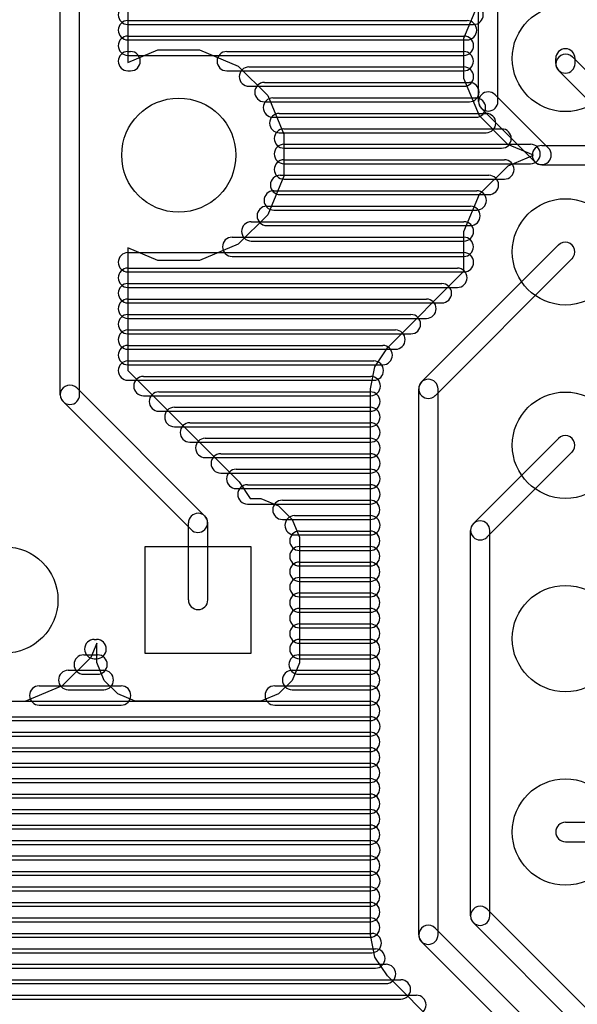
# Model space of a CAD drawing. Extents: x 4625 to 28175, y 45595 to 78045.
# Tile 17 of 28: x 13477 to 16362, y 62179 to 67270. Entities that reach past the tile are written whole.
import ezdxf

# ---------------------------------------------------------------- set-up
doc = ezdxf.new("R2010")
doc.units = 0
doc.layers.add('BLACK', color=1, linetype='CONTINUOUS')

msp = doc.modelspace()

# ---------------------------------------------------------------- linework, layer by layer
at = {"layer": 'BLACK'}
for p, q in [((13687, 65331), (13687, 70253)), ((13787, 65331), (13787, 70253)), ((14037, 70129), (14037, 67050)), ((15851, 66848), (15851, 67570)), ((15951, 66848), (15951, 67570)), ((15775, 67175), (15855, 67368)), ((14037, 67266), (15791, 67266)), ((14037, 67266), (15791, 67266)), ((14037, 67266), (15791, 67266)), ((14037, 67246), (15825, 67246)), ((14037, 67246), (15825, 67246)), ((14037, 67246), (15825, 67246)), ((14037, 67186), (15775, 67186)), ((14037, 67186), (15775, 67186)), ((14037, 67186), (15775, 67186)), ((14037, 67166), (15791, 67166)), ((14037, 67166), (15791, 67166)), ((14037, 67166), (15791, 67166)), ((15775, 66966), (15775, 67175)), ((14037, 67050), (14192, 67114)), ((14037, 67106), (14051, 67106)), ((14037, 67106), (14051, 67106)), ((14037, 67106), (14051, 67106)), ((14192, 67114), (14408, 67114)), ((14408, 67114), (14608, 67031)), ((14548, 67106), (15774, 67106)), ((14548, 67106), (15774, 67106)), ((14548, 67106), (15774, 67106)), ((14037, 67086), (15775, 67086)), ((14037, 67086), (15775, 67086)), ((14037, 67086), (15775, 67086)), ((16250, 67044), (16250, 67070)), ((17435, 65979), (16336, 67078)), ((16350, 67044), (16350, 67070)), ((14037, 67006), (14051, 67006)), ((14037, 67006), (14051, 67006)), ((14037, 67006), (14051, 67006)), ((14548, 67006), (15774, 67006)), ((14548, 67006), (15774, 67006)), ((14548, 67006), (15774, 67006)), ((14608, 67031), (14761, 66878)), ((14663, 67026), (15775, 67026)), ((14663, 67026), (15775, 67026)), ((14663, 67026), (15775, 67026)), ((17364, 65908), (16265, 67007)), ((15855, 66773), (15775, 66966)), ((14663, 66926), (15775, 66926)), ((14663, 66926), (15775, 66926)), ((14663, 66926), (15775, 66926)), ((14743, 66946), (15803, 66946)), ((14743, 66946), (15803, 66946)), ((14743, 66946), (15803, 66946)), ((14761, 66878), (14844, 66678)), ((14787, 66866), (15837, 66866)), ((14787, 66866), (15837, 66866)), ((14787, 66866), (15837, 66866)), ((15936, 66882), (16212, 66606)), ((14743, 66846), (15803, 66846)), ((14743, 66846), (15803, 66846)), ((14743, 66846), (15803, 66846)), ((15866, 66812), (16142, 66536)), ((14787, 66766), (15837, 66766)), ((14787, 66766), (15837, 66766)), ((14787, 66766), (15837, 66766)), ((14820, 66786), (15890, 66786)), ((14820, 66786), (15890, 66786)), ((14820, 66786), (15890, 66786)), ((16002, 66625), (15855, 66773)), ((14844, 66706), (15970, 66706)), ((14844, 66706), (15970, 66706)), ((14844, 66706), (15970, 66706)), ((14820, 66686), (15890, 66686)), ((14820, 66686), (15890, 66686)), ((14820, 66686), (15890, 66686)), ((14844, 66678), (14844, 66462)), ((14844, 66626), (16120, 66626)), ((14844, 66626), (16120, 66626)), ((14844, 66626), (16120, 66626)), ((14844, 66606), (15970, 66606)), ((14844, 66606), (15970, 66606)), ((14844, 66606), (15970, 66606)), ((16135, 66570), (16002, 66625)), ((16178, 66620), (16526, 66620)), ((14844, 66546), (15984, 66546)), ((14844, 66546), (15984, 66546)), ((14844, 66546), (15984, 66546)), ((16003, 66515), (16135, 66570)), ((14844, 66526), (16120, 66526)), ((14844, 66526), (16120, 66526)), ((14844, 66526), (16120, 66526)), ((15855, 66368), (16003, 66515)), ((16178, 66520), (16526, 66520)), ((14844, 66462), (14761, 66262)), ((14824, 66466), (15904, 66466)), ((14824, 66466), (15904, 66466)), ((14824, 66466), (15904, 66466)), ((14844, 66446), (15984, 66446)), ((14844, 66446), (15984, 66446)), ((14844, 66446), (15984, 66446)), ((14791, 66386), (15841, 66386)), ((14791, 66386), (15841, 66386)), ((14791, 66386), (15841, 66386)), ((14824, 66366), (15904, 66366)), ((14824, 66366), (15904, 66366)), ((14824, 66366), (15904, 66366)), ((15775, 66175), (15855, 66368)), ((14755, 66306), (15809, 66306)), ((14755, 66306), (15809, 66306)), ((14755, 66306), (15809, 66306)), ((14761, 66262), (14608, 66109)), ((14791, 66286), (15841, 66286)), ((14791, 66286), (15841, 66286)), ((14791, 66286), (15841, 66286)), ((14675, 66226), (15775, 66226)), ((14675, 66226), (15775, 66226)), ((14675, 66226), (15775, 66226)), ((14755, 66206), (15809, 66206)), ((14755, 66206), (15809, 66206)), ((14755, 66206), (15809, 66206)), ((14576, 66146), (15774, 66146)), ((14576, 66146), (15774, 66146)), ((14576, 66146), (15774, 66146)), ((15775, 65970), (15775, 66175)), ((14192, 66026), (14037, 66091)), ((14037, 66091), (14037, 65456)), ((14608, 66109), (14408, 66026)), ((14675, 66126), (15775, 66126)), ((14675, 66126), (15775, 66126)), ((14675, 66126), (15775, 66126)), ((15555, 65397), (16264, 66106)), ((14037, 66066), (15775, 66066)), ((14037, 66066), (15775, 66066)), ((14037, 66066), (15775, 66066)), ((14576, 66046), (15774, 66046)), ((14576, 66046), (15774, 66046)), ((14576, 66046), (15774, 66046)), ((14037, 65986), (15741, 65986)), ((14037, 65986), (15741, 65986)), ((14037, 65986), (15741, 65986)), ((14408, 66026), (14192, 66026)), ((15626, 65326), (16335, 66035)), ((14037, 65966), (15775, 65966)), ((14037, 65966), (15775, 65966)), ((14037, 65966), (15775, 65966)), ((15379, 65573), (15775, 65970)), ((14037, 65906), (15661, 65906)), ((14037, 65906), (15661, 65906)), ((14037, 65906), (15661, 65906)), ((14037, 65886), (15741, 65886)), ((14037, 65886), (15741, 65886)), ((14037, 65886), (15741, 65886)), ((14037, 65826), (15581, 65826)), ((14037, 65826), (15581, 65826)), ((14037, 65826), (15581, 65826)), ((14037, 65806), (15661, 65806)), ((14037, 65806), (15661, 65806)), ((14037, 65806), (15661, 65806)), ((14037, 65746), (15501, 65746)), ((14037, 65746), (15501, 65746)), ((14037, 65746), (15501, 65746)), ((14037, 65726), (15581, 65726)), ((14037, 65726), (15581, 65726)), ((14037, 65726), (15581, 65726)), ((14037, 65666), (15421, 65666)), ((14037, 65666), (15421, 65666)), ((14037, 65666), (15421, 65666)), ((14037, 65646), (15501, 65646)), ((14037, 65646), (15501, 65646)), ((14037, 65646), (15501, 65646)), ((14037, 65586), (15355, 65586)), ((14037, 65586), (15355, 65586)), ((14037, 65586), (15355, 65586)), ((14037, 65566), (15421, 65566)), ((14037, 65566), (15421, 65566)), ((14037, 65566), (15421, 65566)), ((15314, 65476), (15379, 65573)), ((14037, 65506), (15309, 65506)), ((14037, 65506), (15309, 65506)), ((14037, 65506), (15309, 65506)), ((14037, 65486), (15355, 65486)), ((14037, 65486), (15355, 65486)), ((14037, 65486), (15355, 65486)), ((14037, 65456), (14612, 64881)), ((14117, 65426), (15293, 65426)), ((14117, 65426), (15293, 65426)), ((14117, 65426), (15293, 65426)), ((15291, 65361), (15314, 65476)), ((14037, 65406), (15309, 65406)), ((14037, 65406), (15309, 65406)), ((14037, 65406), (15309, 65406)), ((14434, 64704), (13772, 65366)), ((14117, 65326), (15293, 65326)), ((14117, 65326), (15293, 65326)), ((14117, 65326), (15293, 65326)), ((14197, 65346), (15291, 65346)), ((14197, 65346), (15291, 65346)), ((14197, 65346), (15291, 65346)), ((15291, 62538), (15291, 65361)), ((15541, 62539), (15541, 65361)), ((15641, 62539), (15641, 65361)), ((14364, 64634), (13702, 65296)), ((14197, 65246), (15291, 65246)), ((14197, 65246), (15291, 65246)), ((14197, 65246), (15291, 65246)), ((14277, 65266), (15291, 65266)), ((14277, 65266), (15291, 65266)), ((14277, 65266), (15291, 65266)), ((14357, 65186), (15291, 65186)), ((14357, 65186), (15291, 65186)), ((14357, 65186), (15291, 65186)), ((14277, 65166), (15291, 65166)), ((14277, 65166), (15291, 65166)), ((14277, 65166), (15291, 65166)), ((14357, 65086), (15291, 65086)), ((14357, 65086), (15291, 65086)), ((14357, 65086), (15291, 65086)), ((14437, 65106), (15291, 65106)), ((14437, 65106), (15291, 65106)), ((14437, 65106), (15291, 65106)), ((15824, 64665), (16264, 65105)), ((14517, 65026), (15291, 65026)), ((14517, 65026), (15291, 65026)), ((14517, 65026), (15291, 65026)), ((15894, 64595), (16334, 65035)), ((14437, 65006), (15291, 65006)), ((14437, 65006), (15291, 65006)), ((14437, 65006), (15291, 65006)), ((14517, 64926), (15291, 64926)), ((14517, 64926), (15291, 64926)), ((14517, 64926), (15291, 64926)), ((14597, 64946), (15291, 64946)), ((14597, 64946), (15291, 64946)), ((14597, 64946), (15291, 64946)), ((14612, 64881), (14669, 64794)), ((14655, 64866), (15291, 64866)), ((14655, 64866), (15291, 64866)), ((14655, 64866), (15291, 64866)), ((14597, 64846), (15291, 64846)), ((14597, 64846), (15291, 64846)), ((14597, 64846), (15291, 64846)), ((14655, 64766), (15291, 64766)), ((14655, 64766), (15291, 64766)), ((14655, 64766), (15291, 64766)), ((14669, 64794), (14725, 64794)), ((14725, 64794), (14816, 64756)), ((14836, 64786), (15290, 64786)), ((14836, 64786), (15290, 64786)), ((14836, 64786), (15290, 64786)), ((14816, 64756), (14886, 64686)), ((14350, 64270), (14350, 64668)), ((14450, 64270), (14450, 64668)), ((14836, 64686), (15290, 64686)), ((14836, 64686), (15290, 64686)), ((14836, 64686), (15290, 64686)), ((14886, 64686), (14924, 64594)), ((14899, 64706), (15291, 64706)), ((14899, 64706), (15291, 64706)), ((14899, 64706), (15291, 64706)), ((14924, 64626), (15290, 64626)), ((14924, 64626), (15290, 64626)), ((14924, 64626), (15290, 64626)), ((15809, 62637), (15809, 64629)), ((15909, 62637), (15909, 64629)), ((14899, 64606), (15291, 64606)), ((14899, 64606), (15291, 64606)), ((14899, 64606), (15291, 64606)), ((14924, 64594), (14924, 63945)), ((14675, 64545), (14125, 64545)), ((14125, 64545), (14125, 63995)), ((14675, 63995), (14675, 64545)), ((14924, 64546), (15290, 64546)), ((14924, 64546), (15290, 64546)), ((14924, 64546), (15290, 64546)), ((14924, 64526), (15290, 64526)), ((14924, 64526), (15290, 64526)), ((14924, 64526), (15290, 64526)), ((14924, 64466), (15290, 64466)), ((14924, 64466), (15290, 64466)), ((14924, 64466), (15290, 64466)), ((14924, 64446), (15290, 64446)), ((14924, 64446), (15290, 64446)), ((14924, 64446), (15290, 64446)), ((14924, 64386), (15290, 64386)), ((14924, 64386), (15290, 64386)), ((14924, 64386), (15290, 64386)), ((14924, 64366), (15290, 64366)), ((14924, 64366), (15290, 64366)), ((14924, 64366), (15290, 64366)), ((14924, 64306), (15290, 64306)), ((14924, 64306), (15290, 64306)), ((14924, 64306), (15290, 64306)), ((14924, 64286), (15290, 64286)), ((14924, 64286), (15290, 64286)), ((14924, 64286), (15290, 64286)), ((14924, 64226), (15290, 64226)), ((14924, 64226), (15290, 64226)), ((14924, 64226), (15290, 64226)), ((14924, 64206), (15290, 64206)), ((14924, 64206), (15290, 64206)), ((14924, 64206), (15290, 64206)), ((14924, 64146), (15290, 64146)), ((14924, 64146), (15290, 64146)), ((14924, 64146), (15290, 64146)), ((14924, 64126), (15290, 64126)), ((14924, 64126), (15290, 64126)), ((14924, 64126), (15290, 64126)), ((13863, 64066), (13875, 64066)), ((13863, 64066), (13875, 64066)), ((13863, 64066), (13875, 64066)), ((14924, 64066), (15290, 64066)), ((14924, 64066), (15290, 64066)), ((14924, 64066), (15290, 64066)), ((13876, 64047), (13845, 63972)), ((13876, 63946), (13876, 64047)), ((14924, 64046), (15290, 64046)), ((14924, 64046), (15290, 64046)), ((14924, 64046), (15290, 64046)), ((13845, 63972), (13697, 63825)), ((13808, 63986), (13880, 63986)), ((13808, 63986), (13880, 63986)), ((13808, 63986), (13880, 63986)), ((13863, 63966), (13875, 63966)), ((13863, 63966), (13875, 63966)), ((13863, 63966), (13875, 63966)), ((14125, 63995), (14675, 63995)), ((14920, 63986), (15290, 63986)), ((14920, 63986), (15290, 63986)), ((14920, 63986), (15290, 63986)), ((14924, 63966), (15290, 63966)), ((14924, 63966), (15290, 63966)), ((14924, 63966), (15290, 63966)), ((13728, 63906), (13912, 63906)), ((13728, 63906), (13912, 63906)), ((13728, 63906), (13912, 63906)), ((13914, 63854), (13876, 63946)), ((14924, 63945), (14886, 63854)), ((14886, 63906), (15290, 63906)), ((14886, 63906), (15290, 63906)), ((14886, 63906), (15290, 63906)), ((13808, 63886), (13880, 63886)), ((13808, 63886), (13880, 63886)), ((13808, 63886), (13880, 63886)), ((13984, 63784), (13914, 63854)), ((14886, 63854), (14816, 63784)), ((14920, 63886), (15290, 63886)), ((14920, 63886), (15290, 63886)), ((14920, 63886), (15290, 63886)), ((13697, 63825), (13504, 63745)), ((13578, 63826), (14002, 63826)), ((13578, 63826), (14002, 63826)), ((13578, 63826), (14002, 63826)), ((13728, 63806), (13912, 63806)), ((13728, 63806), (13912, 63806)), ((13728, 63806), (13912, 63806)), ((14796, 63826), (15290, 63826)), ((14796, 63826), (15290, 63826)), ((14796, 63826), (15290, 63826)), ((14886, 63806), (15290, 63806)), ((14886, 63806), (15290, 63806)), ((14886, 63806), (15290, 63806)), ((8802, 63746), (15290, 63746)), ((8802, 63746), (15290, 63746)), ((8802, 63746), (15290, 63746)), ((14075, 63746), (13984, 63784)), ((14724, 63746), (14075, 63746)), ((14816, 63784), (14724, 63746)), ((13504, 63745), (13295, 63745)), ((13578, 63726), (14002, 63726)), ((13578, 63726), (14002, 63726)), ((13578, 63726), (14002, 63726)), ((14796, 63726), (15290, 63726)), ((14796, 63726), (15290, 63726)), ((14796, 63726), (15290, 63726)), ((8802, 63646), (15290, 63646)), ((8802, 63646), (15290, 63646)), ((8802, 63646), (15290, 63646)), ((8835, 63666), (15291, 63666)), ((8835, 63666), (15291, 63666)), ((8835, 63666), (15291, 63666)), ((8835, 63566), (15291, 63566)), ((8835, 63566), (15291, 63566)), ((8835, 63566), (15291, 63566)), ((8850, 63586), (15290, 63586)), ((8850, 63586), (15290, 63586)), ((8850, 63586), (15290, 63586)), ((8850, 63506), (15290, 63506)), ((8850, 63506), (15290, 63506)), ((8850, 63506), (15290, 63506)), ((8850, 63486), (15290, 63486)), ((8850, 63486), (15290, 63486)), ((8850, 63486), (15290, 63486)), ((8850, 63426), (15290, 63426)), ((8850, 63426), (15290, 63426)), ((8850, 63426), (15290, 63426)), ((8850, 63406), (15290, 63406)), ((8850, 63406), (15290, 63406)), ((8850, 63406), (15290, 63406)), ((8850, 63346), (15290, 63346)), ((8850, 63346), (15290, 63346)), ((8850, 63346), (15290, 63346)), ((8850, 63326), (15290, 63326)), ((8850, 63326), (15290, 63326)), ((8850, 63326), (15290, 63326)), ((8850, 63266), (15290, 63266)), ((8850, 63266), (15290, 63266)), ((8850, 63266), (15290, 63266)), ((8850, 63246), (15290, 63246)), ((8850, 63246), (15290, 63246)), ((8850, 63246), (15290, 63246)), ((8840, 63186), (15290, 63186)), ((8840, 63186), (15290, 63186)), ((8840, 63186), (15290, 63186)), ((8850, 63166), (15290, 63166)), ((8850, 63166), (15290, 63166)), ((8850, 63166), (15290, 63166)), ((8806, 63106), (15290, 63106)), ((8806, 63106), (15290, 63106)), ((8806, 63106), (15290, 63106)), ((8840, 63086), (15290, 63086)), ((8840, 63086), (15290, 63086)), ((8840, 63086), (15290, 63086)), ((16300, 63120), (17300, 63120)), ((8773, 63026), (15291, 63026)), ((8773, 63026), (15291, 63026)), ((8773, 63026), (15291, 63026)), ((8806, 63006), (15290, 63006)), ((8806, 63006), (15290, 63006)), ((8806, 63006), (15290, 63006)), ((16300, 63020), (17300, 63020)), ((8740, 62946), (15290, 62946)), ((8740, 62946), (15290, 62946)), ((8740, 62946), (15290, 62946)), ((8773, 62926), (15291, 62926)), ((8773, 62926), (15291, 62926)), ((8773, 62926), (15291, 62926)), ((8707, 62866), (15291, 62866)), ((8707, 62866), (15291, 62866)), ((8707, 62866), (15291, 62866)), ((8740, 62846), (15290, 62846)), ((8740, 62846), (15290, 62846)), ((8740, 62846), (15290, 62846)), ((8650, 62786), (15290, 62786)), ((8650, 62786), (15290, 62786)), ((8650, 62786), (15290, 62786)), ((8707, 62766), (15291, 62766)), ((8707, 62766), (15291, 62766)), ((8707, 62766), (15291, 62766)), ((8570, 62706), (15290, 62706)), ((8570, 62706), (15290, 62706)), ((8570, 62706), (15290, 62706)), ((8650, 62686), (15290, 62686)), ((8650, 62686), (15290, 62686)), ((8650, 62686), (15290, 62686)), ((8490, 62626), (15290, 62626)), ((8490, 62626), (15290, 62626)), ((8490, 62626), (15290, 62626)), ((16554, 62012), (15895, 62671)), ((8570, 62606), (15290, 62606)), ((8570, 62606), (15290, 62606)), ((8570, 62606), (15290, 62606)), ((16483, 61941), (15824, 62600)), ((8410, 62546), (15298, 62546)), ((8410, 62546), (15298, 62546)), ((8410, 62546), (15298, 62546)), ((8490, 62526), (15290, 62526)), ((8490, 62526), (15290, 62526)), ((8490, 62526), (15290, 62526)), ((15314, 62423), (15291, 62538)), ((16294, 61906), (15627, 62573)), ((16223, 61835), (15556, 62502)), ((8239, 62466), (15317, 62466)), ((8239, 62466), (15317, 62466)), ((8239, 62466), (15317, 62466)), ((8410, 62446), (15298, 62446)), ((8410, 62446), (15298, 62446)), ((8410, 62446), (15298, 62446)), ((15379, 62326), (15314, 62423)), ((8046, 62386), (15372, 62386)), ((8046, 62386), (15372, 62386)), ((8046, 62386), (15372, 62386)), ((8239, 62366), (15317, 62366)), ((8239, 62366), (15317, 62366)), ((8239, 62366), (15317, 62366)), ((15959, 61746), (15379, 62326)), ((6451, 62306), (15449, 62306)), ((6451, 62306), (15449, 62306)), ((6451, 62306), (15449, 62306)), ((8046, 62286), (15372, 62286)), ((8046, 62286), (15372, 62286)), ((8046, 62286), (15372, 62286)), ((6397, 62226), (15529, 62226)), ((6397, 62226), (15529, 62226)), ((6397, 62226), (15529, 62226)), ((6451, 62206), (15449, 62206)), ((6451, 62206), (15449, 62206)), ((6451, 62206), (15449, 62206))]:
    msp.add_line(p, q, dxfattribs=at)
for centre, radius in [((16300, 67070), 275), ((14300, 66570), 295), ((16300, 66070), 275), ((16300, 65070), 275), ((13400, 64270), 275), ((16300, 64070), 275), ((16300, 63070), 275)]:
    msp.add_circle(centre, radius, dxfattribs=at)
for centre, start, end in [((14037, 67296), 90, 270), ((14037, 67296), 90, 270), ((14037, 67296), 90, 270), ((15825, 67296), 270, 450), ((15825, 67296), 270, 450), ((15825, 67296), 270, 450), ((14037, 67216), 90, 270), ((14037, 67216), 90, 270), ((14037, 67216), 90, 270), ((15791, 67216), 270, 450), ((15791, 67216), 270, 450), ((15791, 67216), 270, 450), ((14037, 67136), 90, 270), ((14037, 67136), 90, 270), ((14037, 67136), 90, 270), ((15775, 67136), 270, 450), ((15775, 67136), 270, 450), ((15775, 67136), 270, 450), ((14037, 67056), 90, 270), ((14037, 67056), 90, 270), ((14037, 67056), 90, 270), ((14051, 67056), 270, 450), ((14051, 67056), 270, 450), ((14051, 67056), 270, 450), ((14548, 67056), 90, 270), ((14548, 67056), 90, 270), ((14548, 67056), 90, 270), ((15774, 67056), 270, 450), ((15774, 67056), 270, 450), ((15774, 67056), 270, 450), ((16300, 67070), 360, 540), ((16301, 67042), 405, 585), ((14663, 66976), 90, 270), ((14663, 66976), 90, 270), ((14663, 66976), 90, 270), ((15775, 66976), 270, 450), ((15775, 66976), 270, 450), ((15775, 66976), 270, 450), ((16300, 67044), 180, 360), ((14743, 66896), 90, 270), ((14743, 66896), 90, 270), ((14743, 66896), 90, 270), ((15803, 66896), 270, 450), ((15803, 66896), 270, 450), ((15803, 66896), 270, 450), ((14787, 66816), 90, 270), ((14787, 66816), 90, 270), ((14787, 66816), 90, 270), ((15837, 66816), 270, 450), ((15837, 66816), 270, 450), ((15837, 66816), 270, 450), ((15901, 66847), 45, 225), ((15901, 66848), 180, 360), ((14820, 66736), 90, 270), ((14820, 66736), 90, 270), ((14820, 66736), 90, 270), ((15890, 66736), 270, 450), ((15890, 66736), 270, 450), ((15890, 66736), 270, 450), ((14844, 66656), 90, 270), ((14844, 66656), 90, 270), ((14844, 66656), 90, 270), ((15970, 66656), 270, 450), ((15970, 66656), 270, 450), ((15970, 66656), 270, 450), ((14844, 66576), 90, 270), ((14844, 66576), 90, 270), ((14844, 66576), 90, 270), ((16120, 66576), 270, 450), ((16120, 66576), 270, 450), ((16120, 66576), 270, 450), ((16178, 66570), 90, 270), ((16177, 66571), 225, 405), ((14844, 66496), 90, 270), ((14844, 66496), 90, 270), ((14844, 66496), 90, 270), ((15984, 66496), 270, 450), ((15984, 66496), 270, 450), ((15984, 66496), 270, 450), ((14824, 66416), 90, 270), ((14824, 66416), 90, 270), ((14824, 66416), 90, 270), ((15904, 66416), 270, 450), ((15904, 66416), 270, 450), ((15904, 66416), 270, 450), ((14791, 66336), 90, 270), ((14791, 66336), 90, 270), ((14791, 66336), 90, 270), ((15841, 66336), 270, 450), ((15841, 66336), 270, 450), ((15841, 66336), 270, 450), ((14755, 66256), 90, 270), ((14755, 66256), 90, 270), ((14755, 66256), 90, 270), ((15809, 66256), 270, 450), ((15809, 66256), 270, 450), ((15809, 66256), 270, 450), ((14675, 66176), 90, 270), ((14675, 66176), 90, 270), ((14675, 66176), 90, 270), ((15775, 66176), 270, 450), ((15775, 66176), 270, 450), ((15775, 66176), 270, 450), ((14576, 66096), 90, 270), ((14576, 66096), 90, 270), ((14576, 66096), 90, 270), ((15774, 66096), 270, 450), ((15774, 66096), 270, 450), ((15774, 66096), 270, 450), ((16299, 66070), 315, 495), ((14037, 66016), 90, 270), ((14037, 66016), 90, 270), ((14037, 66016), 90, 270), ((15775, 66016), 270, 450), ((15775, 66016), 270, 450), ((15775, 66016), 270, 450), ((14037, 65936), 90, 270), ((14037, 65936), 90, 270), ((14037, 65936), 90, 270), ((15741, 65936), 270, 450), ((15741, 65936), 270, 450), ((15741, 65936), 270, 450), ((14037, 65856), 90, 270), ((14037, 65856), 90, 270), ((14037, 65856), 90, 270), ((15661, 65856), 270, 450), ((15661, 65856), 270, 450), ((15661, 65856), 270, 450), ((14037, 65776), 90, 270), ((14037, 65776), 90, 270), ((14037, 65776), 90, 270), ((15581, 65776), 270, 450), ((15581, 65776), 270, 450), ((15581, 65776), 270, 450), ((14037, 65696), 90, 270), ((14037, 65696), 90, 270), ((14037, 65696), 90, 270), ((15501, 65696), 270, 450), ((15501, 65696), 270, 450), ((15501, 65696), 270, 450), ((14037, 65616), 90, 270), ((14037, 65616), 90, 270), ((14037, 65616), 90, 270), ((15421, 65616), 270, 450), ((15421, 65616), 270, 450), ((15421, 65616), 270, 450), ((14037, 65536), 90, 270), ((14037, 65536), 90, 270), ((14037, 65536), 90, 270), ((15355, 65536), 270, 450), ((15355, 65536), 270, 450), ((15355, 65536), 270, 450), ((14037, 65456), 90, 270), ((14037, 65456), 90, 270), ((14037, 65456), 90, 270), ((15309, 65456), 270, 450), ((15309, 65456), 270, 450), ((15309, 65456), 270, 450), ((14117, 65376), 90, 270), ((14117, 65376), 90, 270), ((14117, 65376), 90, 270), ((15293, 65376), 270, 450), ((15293, 65376), 270, 450), ((15293, 65376), 270, 450), ((13737, 65331), 405, 585), ((15591, 65361), 360, 540), ((15591, 65362), 135, 315), ((13737, 65331), 180, 360), ((14197, 65296), 90, 270), ((14197, 65296), 90, 270), ((14197, 65296), 90, 270), ((15291, 65296), 270, 450), ((15291, 65296), 270, 450), ((15291, 65296), 270, 450), ((14277, 65216), 90, 270), ((14277, 65216), 90, 270), ((14277, 65216), 90, 270), ((15291, 65216), 270, 450), ((15291, 65216), 270, 450), ((15291, 65216), 270, 450), ((14357, 65136), 90, 270), ((14357, 65136), 90, 270), ((14357, 65136), 90, 270), ((15291, 65136), 270, 450), ((15291, 65136), 270, 450), ((15291, 65136), 270, 450), ((14437, 65056), 90, 270), ((14437, 65056), 90, 270), ((14437, 65056), 90, 270), ((15291, 65056), 270, 450), ((15291, 65056), 270, 450), ((15291, 65056), 270, 450), ((16299, 65070), 315, 495), ((14517, 64976), 90, 270), ((14517, 64976), 90, 270), ((14517, 64976), 90, 270), ((15291, 64976), 270, 450), ((15291, 64976), 270, 450), ((15291, 64976), 270, 450), ((14597, 64896), 90, 270), ((14597, 64896), 90, 270), ((14597, 64896), 90, 270), ((15291, 64896), 270, 450), ((15291, 64896), 270, 450), ((15291, 64896), 270, 450), ((14655, 64816), 90, 270), ((14655, 64816), 90, 270), ((14655, 64816), 90, 270), ((15291, 64816), 270, 450), ((15291, 64816), 270, 450), ((15291, 64816), 270, 450), ((14836, 64736), 90, 270), ((14836, 64736), 90, 270), ((14836, 64736), 90, 270), ((15290, 64736), 270, 450), ((15290, 64736), 270, 450), ((15290, 64736), 270, 450), ((14400, 64668), 360, 540), ((14399, 64669), 225, 405), ((14899, 64656), 90, 270), ((14899, 64656), 90, 270), ((14899, 64656), 90, 270), ((15291, 64656), 270, 450), ((15291, 64656), 270, 450), ((15291, 64656), 270, 450), ((15859, 64629), 360, 540), ((15859, 64630), 135, 315), ((14924, 64576), 90, 270), ((14924, 64576), 90, 270), ((14924, 64576), 90, 270), ((15290, 64576), 270, 450), ((15290, 64576), 270, 450), ((15290, 64576), 270, 450), ((14924, 64496), 90, 270), ((14924, 64496), 90, 270), ((14924, 64496), 90, 270), ((15290, 64496), 270, 450), ((15290, 64496), 270, 450), ((15290, 64496), 270, 450), ((14924, 64416), 90, 270), ((14924, 64416), 90, 270), ((14924, 64416), 90, 270), ((15290, 64416), 270, 450), ((15290, 64416), 270, 450), ((15290, 64416), 270, 450), ((14924, 64336), 90, 270), ((14924, 64336), 90, 270), ((14924, 64336), 90, 270), ((15290, 64336), 270, 450), ((15290, 64336), 270, 450), ((15290, 64336), 270, 450), ((14924, 64256), 90, 270), ((14924, 64256), 90, 270), ((14924, 64256), 90, 270), ((15290, 64256), 270, 450), ((15290, 64256), 270, 450), ((15290, 64256), 270, 450), ((14400, 64270), 180, 360), ((14924, 64176), 90, 270), ((14924, 64176), 90, 270), ((14924, 64176), 90, 270), ((15290, 64176), 270, 450), ((15290, 64176), 270, 450), ((15290, 64176), 270, 450), ((14924, 64096), 90, 270), ((14924, 64096), 90, 270), ((14924, 64096), 90, 270), ((15290, 64096), 270, 450), ((15290, 64096), 270, 450), ((15290, 64096), 270, 450), ((13863, 64016), 90, 270), ((13863, 64016), 90, 270), ((13863, 64016), 90, 270), ((13875, 64016), 270, 450), ((13875, 64016), 270, 450), ((13875, 64016), 270, 450), ((14924, 64016), 90, 270), ((14924, 64016), 90, 270), ((14924, 64016), 90, 270), ((15290, 64016), 270, 450), ((15290, 64016), 270, 450), ((15290, 64016), 270, 450), ((13808, 63936), 90, 270), ((13808, 63936), 90, 270), ((13808, 63936), 90, 270), ((13880, 63936), 270, 450), ((13880, 63936), 270, 450), ((13880, 63936), 270, 450), ((14920, 63936), 90, 270), ((14920, 63936), 90, 270), ((14920, 63936), 90, 270), ((15290, 63936), 270, 450), ((15290, 63936), 270, 450), ((15290, 63936), 270, 450), ((13728, 63856), 90, 270), ((13728, 63856), 90, 270), ((13728, 63856), 90, 270), ((13912, 63856), 270, 450), ((13912, 63856), 270, 450), ((13912, 63856), 270, 450), ((14886, 63856), 90, 270), ((14886, 63856), 90, 270), ((14886, 63856), 90, 270), ((15290, 63856), 270, 450), ((15290, 63856), 270, 450), ((15290, 63856), 270, 450), ((13578, 63776), 90, 270), ((13578, 63776), 90, 270), ((13578, 63776), 90, 270), ((14002, 63776), 270, 450), ((14002, 63776), 270, 450), ((14002, 63776), 270, 450), ((14796, 63776), 90, 270), ((14796, 63776), 90, 270), ((14796, 63776), 90, 270), ((15290, 63776), 270, 450), ((15290, 63776), 270, 450), ((15290, 63776), 270, 450), ((15290, 63696), 270, 450), ((15290, 63696), 270, 450), ((15290, 63696), 270, 450), ((15291, 63616), 270, 450), ((15291, 63616), 270, 450), ((15291, 63616), 270, 450), ((15290, 63536), 270, 450), ((15290, 63536), 270, 450), ((15290, 63536), 270, 450), ((15290, 63456), 270, 450), ((15290, 63456), 270, 450), ((15290, 63456), 270, 450), ((15290, 63376), 270, 450), ((15290, 63376), 270, 450), ((15290, 63376), 270, 450), ((15290, 63296), 270, 450), ((15290, 63296), 270, 450), ((15290, 63296), 270, 450), ((15290, 63216), 270, 450), ((15290, 63216), 270, 450), ((15290, 63216), 270, 450), ((15290, 63136), 270, 450), ((15290, 63136), 270, 450), ((15290, 63136), 270, 450), ((15290, 63056), 270, 450), ((15290, 63056), 270, 450), ((15290, 63056), 270, 450), ((16300, 63070), 90, 270), ((15291, 62976), 270, 450), ((15291, 62976), 270, 450), ((15291, 62976), 270, 450), ((15290, 62896), 270, 450), ((15290, 62896), 270, 450), ((15290, 62896), 270, 450), ((15291, 62816), 270, 450), ((15291, 62816), 270, 450), ((15291, 62816), 270, 450), ((15290, 62736), 270, 450), ((15290, 62736), 270, 450), ((15290, 62736), 270, 450), ((15290, 62656), 270, 450), ((15290, 62656), 270, 450), ((15290, 62656), 270, 450), ((15859, 62636), 405, 585), ((15290, 62576), 270, 450), ((15290, 62576), 270, 450), ((15290, 62576), 270, 450), ((15859, 62637), 180, 360), ((15591, 62538), 405, 585), ((15298, 62496), 270, 450), ((15298, 62496), 270, 450), ((15298, 62496), 270, 450), ((15591, 62539), 180, 360), ((15317, 62416), 270, 450), ((15317, 62416), 270, 450), ((15317, 62416), 270, 450), ((15372, 62336), 270, 450), ((15372, 62336), 270, 450), ((15372, 62336), 270, 450), ((15449, 62256), 270, 450), ((15449, 62256), 270, 450), ((15449, 62256), 270, 450), ((15529, 62176), 270, 450), ((15529, 62176), 270, 450), ((15529, 62176), 270, 450)]:
    msp.add_arc(centre, 50, start, end, dxfattribs=at)

doc.saveas('drawing.dxf')
